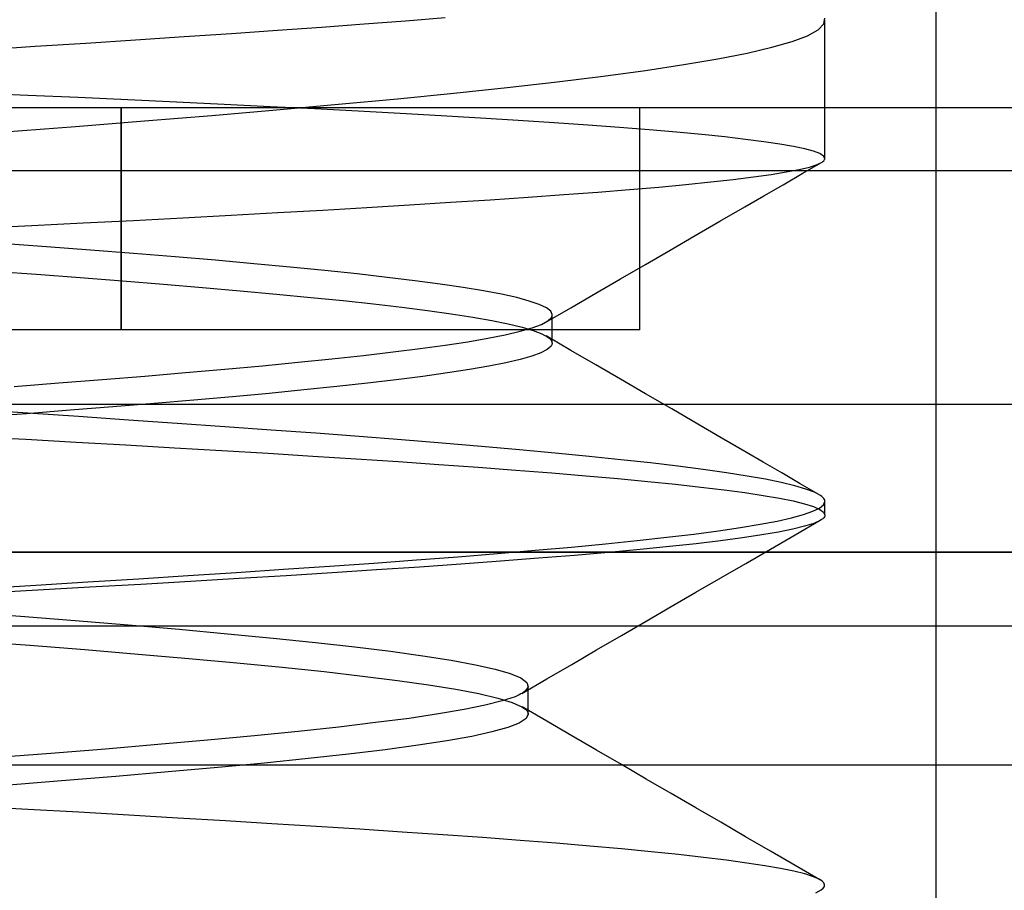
# Model space of a CAD drawing. Header units: millimetres. Extents: x 0 to 93, y -50 to 1.2.
# Tile 57 of 137: x 8 to 9.3, y -1.5 to -0.3. Entities that reach past the tile are written whole.
import ezdxf

# ---------------------------------------------------------------- set-up
doc = ezdxf.new("R2010")
doc.units = ezdxf.units.MM
doc.layers.add('MAIN-1', color=7, linetype='Continuous')
doc.layers.add('MAIN-2', color=7, linetype='Continuous')

msp = doc.modelspace()

# ---------------------------------------------------------------- linework, layer by layer
at = {"layer": 'MAIN-1'}
msp.add_line((90.5, -1), (2.5, -1), dxfattribs=at)
at = {"layer": 'MAIN-2'}
for p, q in [((9.25, -9), (9.25, 0)), ((8.5875, -0.2783), (8.5339, -0.2827)), ((8.5875, -0.2783), (8.5339, -0.2827)), ((9.0984, -0.2867), (9.0997, -0.2787)), ((9.0984, -0.2867), (9.0997, -0.2787)), ((8.4206, -0.2913), (8.3609, -0.2956)), ((8.4206, -0.2913), (8.3609, -0.2956)), ((8.4782, -0.287), (8.4206, -0.2913)), ((8.4782, -0.287), (8.4206, -0.2913)), ((8.5339, -0.2827), (8.4782, -0.287)), ((8.5339, -0.2827), (8.4782, -0.287)), ((9.0907, -0.2946), (9.0984, -0.2867)), ((9.0907, -0.2946), (9.0984, -0.2867)), ((9.1, -0.4683), (9.1, -0.2812)), ((9.1, -0.4683), (9.1, -0.2812)), ((8.2352, -0.3042), (8.1694, -0.3086)), ((8.2352, -0.3042), (8.1694, -0.3086)), ((8.2992, -0.2999), (8.2352, -0.3042)), ((8.2992, -0.2999), (8.2352, -0.3042)), ((8.3609, -0.2956), (8.2992, -0.2999)), ((8.3609, -0.2956), (8.2992, -0.2999)), ((9.0556, -0.3103), (9.0764, -0.3025)), ((9.0556, -0.3103), (9.0764, -0.3025)), ((9.0764, -0.3025), (9.0907, -0.2946)), ((9.0764, -0.3025), (9.0907, -0.2946)), ((8.0342, -0.3173), (7.9652, -0.3216)), ((8.0342, -0.3173), (7.9652, -0.3216)), ((8.1023, -0.3129), (8.0342, -0.3173)), ((8.1023, -0.3129), (8.0342, -0.3173)), ((8.1694, -0.3086), (8.1023, -0.3129)), ((8.1694, -0.3086), (8.1023, -0.3129)), ((8.995, -0.326), (9.0285, -0.3182)), ((8.995, -0.326), (9.0285, -0.3182)), ((9.0285, -0.3182), (9.0556, -0.3103)), ((9.0285, -0.3182), (9.0556, -0.3103)), ((8.9554, -0.3338), (8.995, -0.326)), ((8.9554, -0.3338), (8.995, -0.326)), ((8.858, -0.3493), (8.9096, -0.3416)), ((8.858, -0.3493), (8.9096, -0.3416)), ((8.9096, -0.3416), (8.9554, -0.3338)), ((8.9096, -0.3416), (8.9554, -0.3338)), ((8.7384, -0.3648), (8.8008, -0.3571)), ((8.7384, -0.3648), (8.8008, -0.3571)), ((8.8008, -0.3571), (8.858, -0.3493)), ((8.8008, -0.3571), (8.858, -0.3493)), ((8.6711, -0.3724), (8.7384, -0.3648)), ((8.6711, -0.3724), (8.7384, -0.3648)), ((8.0239, -0.3831), (7.9546, -0.3801)), ((8.0239, -0.3831), (7.9546, -0.3801)), ((8.0921, -0.3862), (8.0239, -0.3831)), ((8.0921, -0.3862), (8.0239, -0.3831)), ((8.5233, -0.3876), (8.5993, -0.38)), ((8.5233, -0.3876), (8.5993, -0.38)), ((8.5993, -0.38), (8.6711, -0.3724)), ((8.5993, -0.38), (8.6711, -0.3724)), ((8.1592, -0.3893), (8.0921, -0.3862)), ((8.1592, -0.3893), (8.0921, -0.3862)), ((8.2249, -0.3923), (8.1592, -0.3893)), ((8.2249, -0.3923), (8.1592, -0.3893)), ((8.2889, -0.3954), (8.2249, -0.3923)), ((8.2889, -0.3954), (8.2249, -0.3923)), ((8.3511, -0.3985), (8.2889, -0.3954)), ((8.3511, -0.3985), (8.2889, -0.3954)), ((8.4114, -0.4015), (8.3511, -0.3985)), ((8.4114, -0.4015), (8.3511, -0.3985)), ((8.3596, -0.4026), (8.4434, -0.3951)), ((8.3596, -0.4026), (8.4434, -0.3951)), ((8.4434, -0.3951), (8.5233, -0.3876)), ((8.4434, -0.3951), (8.5233, -0.3876)), ((10.51, -0.4), (7.6, -0.4)), ((8.15, -0.4), (8.15, -0.7)), ((8.15, -0.7), (8.15, -0.4)), ((8.15, -0.4), (8.15, -0.7)), ((8.15, -0.7), (8.15, -0.4)), ((8.1817, -0.4176), (8.2723, -0.4101)), ((8.1817, -0.4176), (8.2723, -0.4101)), ((8.2723, -0.4101), (8.3596, -0.4026)), ((8.2723, -0.4101), (8.3596, -0.4026)), ((8.4699, -0.4046), (8.4114, -0.4015)), ((8.4699, -0.4046), (8.4114, -0.4015)), ((8.5267, -0.4077), (8.4699, -0.4046)), ((8.5267, -0.4077), (8.4699, -0.4046)), ((8.5819, -0.4108), (8.5267, -0.4077)), ((8.5819, -0.4108), (8.5267, -0.4077)), ((8.6351, -0.414), (8.5819, -0.4108)), ((8.6351, -0.414), (8.5819, -0.4108)), ((8.85, -0.4), (8.85, -0.4)), ((8.85, -0.4), (8.85, -0.4)), ((8.85, -0.7), (8.85, -0.4)), ((7.993, -0.4325), (8.0884, -0.4251)), ((7.993, -0.4325), (8.0884, -0.4251)), ((8.0884, -0.4251), (8.1817, -0.4176)), ((8.0884, -0.4251), (8.1817, -0.4176)), ((8.686, -0.4171), (8.6351, -0.414)), ((8.686, -0.4171), (8.6351, -0.414)), ((8.7344, -0.4203), (8.686, -0.4171)), ((8.7344, -0.4203), (8.686, -0.4171)), ((8.78, -0.4235), (8.7344, -0.4203)), ((8.78, -0.4235), (8.7344, -0.4203)), ((8.8228, -0.4267), (8.78, -0.4235)), ((8.8228, -0.4267), (8.78, -0.4235)), ((8.8628, -0.4298), (8.8228, -0.4267)), ((8.8628, -0.4298), (8.8228, -0.4267)), ((8.8998, -0.433), (8.8628, -0.4298)), ((8.8998, -0.433), (8.8628, -0.4298)), ((8.9338, -0.4361), (8.8998, -0.433)), ((8.9338, -0.4361), (8.8998, -0.433)), ((8.9648, -0.4393), (8.9338, -0.4361)), ((8.9648, -0.4393), (8.9338, -0.4361)), ((8.9928, -0.4425), (8.9648, -0.4393)), ((8.9928, -0.4425), (8.9648, -0.4393)), ((9.0176, -0.4457), (8.9928, -0.4425)), ((9.0176, -0.4457), (8.9928, -0.4425)), ((9.0392, -0.4489), (9.0176, -0.4457)), ((9.0392, -0.4489), (9.0176, -0.4457)), ((9.0576, -0.4521), (9.0392, -0.4489)), ((9.0576, -0.4521), (9.0392, -0.4489)), ((9.0728, -0.4553), (9.0576, -0.4521)), ((9.0728, -0.4553), (9.0576, -0.4521)), ((9.0846, -0.4586), (9.0728, -0.4553)), ((9.0846, -0.4586), (9.0728, -0.4553)), ((9.0931, -0.4618), (9.0846, -0.4586)), ((9.0931, -0.4618), (9.0846, -0.4586)), ((9.0983, -0.4651), (9.0931, -0.4618)), ((9.0983, -0.4651), (9.0931, -0.4618)), ((9.1, -0.4683), (9.0983, -0.4651)), ((9.1, -0.4683), (9.0983, -0.4651)), ((9.0694, -0.4888), (9.0953, -0.4738)), ((9.0694, -0.4888), (9.0953, -0.4738)), ((9.079, -0.4799), (9.0894, -0.4765)), ((9.079, -0.4799), (9.0894, -0.4765)), ((9.0894, -0.4765), (9.0963, -0.4732)), ((9.0894, -0.4765), (9.0963, -0.4732)), ((9.0963, -0.4732), (9.0974, -0.4724)), ((9.0963, -0.4732), (9.0974, -0.4724)), ((9.0974, -0.4724), (9.0984, -0.4716)), ((9.0974, -0.4724), (9.0984, -0.4716)), ((9.0984, -0.4716), (9.0991, -0.4708)), ((9.0984, -0.4716), (9.0991, -0.4708)), ((9.0991, -0.4708), (9.0996, -0.4699)), ((9.0991, -0.4708), (9.0996, -0.4699)), ((9.0996, -0.4699), (9.0999, -0.4691)), ((9.0996, -0.4699), (9.0999, -0.4691)), ((9.0999, -0.4691), (9.1, -0.4683)), ((9.0999, -0.4691), (9.1, -0.4683)), ((10.51, -0.4852), (7.6, -0.4852)), ((10.51, -0.4852), (7.6, -0.4852)), ((9.0035, -0.4933), (9.0273, -0.49)), ((9.0035, -0.4933), (9.0273, -0.49)), ((9.0273, -0.49), (9.0479, -0.4866)), ((9.0273, -0.49), (9.0479, -0.4866)), ((9.0435, -0.5038), (9.0694, -0.4888)), ((9.0435, -0.5038), (9.0694, -0.4888)), ((9.0479, -0.4866), (9.0652, -0.4833)), ((9.0479, -0.4866), (9.0652, -0.4833)), ((9.0652, -0.4833), (9.079, -0.4799)), ((9.0652, -0.4833), (9.079, -0.4799)), ((8.8758, -0.5069), (8.9125, -0.5034)), ((8.8758, -0.5069), (8.9125, -0.5034)), ((8.9125, -0.5034), (8.946, -0.5)), ((8.9125, -0.5034), (8.946, -0.5)), ((8.946, -0.5), (8.9763, -0.4966)), ((8.946, -0.5), (8.9763, -0.4966)), ((8.9763, -0.4966), (9.0035, -0.4933)), ((8.9763, -0.4966), (9.0035, -0.4933)), ((9.0177, -0.5188), (9.0435, -0.5038)), ((9.0177, -0.5188), (9.0435, -0.5038)), ((8.6994, -0.5206), (8.7478, -0.5172)), ((8.6994, -0.5206), (8.7478, -0.5172)), ((8.7478, -0.5172), (8.7934, -0.5137)), ((8.7478, -0.5172), (8.7934, -0.5137)), ((8.7934, -0.5137), (8.8361, -0.5103)), ((8.7934, -0.5137), (8.8361, -0.5103)), ((8.8361, -0.5103), (8.8758, -0.5069)), ((8.8361, -0.5103), (8.8758, -0.5069)), ((8.4816, -0.5345), (8.5391, -0.531)), ((8.4816, -0.5345), (8.5391, -0.531)), ((8.5391, -0.531), (8.5947, -0.5275)), ((8.5391, -0.531), (8.5947, -0.5275)), ((8.5947, -0.5275), (8.6483, -0.5241)), ((8.5947, -0.5275), (8.6483, -0.5241)), ((8.6483, -0.5241), (8.6994, -0.5206)), ((8.6483, -0.5241), (8.6994, -0.5206)), ((8.9918, -0.5337), (9.0177, -0.5188)), ((8.9918, -0.5337), (9.0177, -0.5188)), ((8.2335, -0.5484), (8.2984, -0.5449)), ((8.2335, -0.5484), (8.2984, -0.5449)), ((8.2984, -0.5449), (8.3614, -0.5414)), ((8.2984, -0.5449), (8.3614, -0.5414)), ((8.3614, -0.5414), (8.4224, -0.538)), ((8.3614, -0.5414), (8.4224, -0.538)), ((8.4224, -0.538), (8.4816, -0.5345)), ((8.4224, -0.538), (8.4816, -0.5345)), ((8.9583, -0.5532), (8.9918, -0.5337)), ((8.9583, -0.5532), (8.9918, -0.5337)), ((8.0296, -0.5589), (8.0988, -0.5554)), ((8.0296, -0.5589), (8.0988, -0.5554)), ((8.0988, -0.5554), (8.1669, -0.5519)), ((8.0988, -0.5554), (8.1669, -0.5519)), ((8.1669, -0.5519), (8.2335, -0.5484)), ((8.1669, -0.5519), (8.2335, -0.5484)), ((8.9248, -0.5726), (8.9583, -0.5532)), ((8.9248, -0.5726), (8.9583, -0.5532)), ((7.9593, -0.5624), (8.0296, -0.5589)), ((7.9593, -0.5624), (8.0296, -0.5589)), ((8.0493, -0.5876), (7.988, -0.5831)), ((8.0493, -0.5876), (7.988, -0.5831)), ((8.8912, -0.592), (8.9248, -0.5726)), ((8.8912, -0.592), (8.9248, -0.5726)), ((8.1089, -0.5922), (8.0493, -0.5876)), ((8.1089, -0.5922), (8.0493, -0.5876)), ((8.1669, -0.5968), (8.1089, -0.5922)), ((8.1669, -0.5968), (8.1089, -0.5922)), ((8.2231, -0.6013), (8.1669, -0.5968)), ((8.2231, -0.6013), (8.1669, -0.5968)), ((8.8577, -0.6115), (8.8912, -0.592)), ((8.8577, -0.6115), (8.8912, -0.592)), ((8.2773, -0.6059), (8.2231, -0.6013)), ((8.2773, -0.6059), (8.2231, -0.6013)), ((8.3291, -0.6105), (8.2773, -0.6059)), ((8.3291, -0.6105), (8.2773, -0.6059)), ((8.3784, -0.6151), (8.3291, -0.6105)), ((8.3784, -0.6151), (8.3291, -0.6105)), ((7.975, -0.6203), (8.0356, -0.6247)), ((7.975, -0.6203), (8.0356, -0.6247)), ((8.4249, -0.6197), (8.3784, -0.6151)), ((8.4249, -0.6197), (8.3784, -0.6151)), ((8.4685, -0.6243), (8.4249, -0.6197)), ((8.4685, -0.6243), (8.4249, -0.6197)), ((8.5091, -0.6289), (8.4685, -0.6243)), ((8.5091, -0.6289), (8.4685, -0.6243)), ((8.8242, -0.6309), (8.8577, -0.6115)), ((8.8242, -0.6309), (8.8577, -0.6115)), ((8.0356, -0.6247), (8.0947, -0.6292)), ((8.0356, -0.6247), (8.0947, -0.6292)), ((8.0947, -0.6292), (8.1519, -0.6337)), ((8.0947, -0.6292), (8.1519, -0.6337)), ((8.1519, -0.6337), (8.2071, -0.6381)), ((8.1519, -0.6337), (8.2071, -0.6381)), ((8.5466, -0.6335), (8.5091, -0.6289)), ((8.5466, -0.6335), (8.5091, -0.6289)), ((8.5809, -0.638), (8.5466, -0.6335)), ((8.5809, -0.638), (8.5466, -0.6335)), ((8.7906, -0.6504), (8.8242, -0.6309)), ((8.7906, -0.6504), (8.8242, -0.6309)), ((8.2071, -0.6381), (8.26, -0.6426)), ((8.2071, -0.6381), (8.26, -0.6426)), ((8.26, -0.6426), (8.3108, -0.647)), ((8.26, -0.6426), (8.3108, -0.647)), ((8.3108, -0.647), (8.3596, -0.6515)), ((8.3108, -0.647), (8.3596, -0.6515)), ((8.6118, -0.6426), (8.5809, -0.638)), ((8.6118, -0.6426), (8.5809, -0.638)), ((8.6393, -0.6472), (8.6118, -0.6426)), ((8.6393, -0.6472), (8.6118, -0.6426)), ((8.6634, -0.6518), (8.6393, -0.6472)), ((8.6634, -0.6518), (8.6393, -0.6472)), ((8.7571, -0.6699), (8.7906, -0.6504)), ((8.7571, -0.6699), (8.7906, -0.6504)), ((8.3596, -0.6515), (8.406, -0.656)), ((8.3596, -0.6515), (8.406, -0.656)), ((8.406, -0.656), (8.4499, -0.6604)), ((8.406, -0.656), (8.4499, -0.6604)), ((8.4499, -0.6604), (8.4909, -0.6649)), ((8.4499, -0.6604), (8.4909, -0.6649)), ((8.684, -0.6563), (8.6634, -0.6518)), ((8.684, -0.6563), (8.6634, -0.6518)), ((8.701, -0.6609), (8.684, -0.6563)), ((8.701, -0.6609), (8.684, -0.6563)), ((8.7144, -0.6655), (8.701, -0.6609)), ((8.7144, -0.6655), (8.701, -0.6609)), ((8.4909, -0.6649), (8.5289, -0.6694)), ((8.4909, -0.6649), (8.5289, -0.6694)), ((8.5289, -0.6694), (8.5638, -0.6738)), ((8.5289, -0.6694), (8.5638, -0.6738)), ((8.5638, -0.6738), (8.5957, -0.6783)), ((8.5638, -0.6738), (8.5957, -0.6783)), ((8.724, -0.6701), (8.7144, -0.6655)), ((8.724, -0.6701), (8.7144, -0.6655)), ((8.7235, -0.6894), (8.7571, -0.6699)), ((8.7235, -0.6894), (8.7571, -0.6699)), ((8.7299, -0.6747), (8.724, -0.6701)), ((8.7299, -0.6747), (8.724, -0.6701)), ((8.732, -0.6793), (8.7299, -0.6747)), ((8.732, -0.6793), (8.7299, -0.6747)), ((8.5957, -0.6783), (8.6246, -0.6828)), ((8.5957, -0.6783), (8.6246, -0.6828)), ((8.6246, -0.6828), (8.6503, -0.6873)), ((8.6246, -0.6828), (8.6503, -0.6873)), ((8.6503, -0.6873), (8.6726, -0.6918)), ((8.6503, -0.6873), (8.6726, -0.6918)), ((8.7173, -0.6925), (8.7259, -0.6878)), ((8.7173, -0.6925), (8.7259, -0.6878)), ((8.7259, -0.6878), (8.7308, -0.6832)), ((8.7259, -0.6878), (8.7308, -0.6832)), ((8.7308, -0.6832), (8.7312, -0.6825)), ((8.7308, -0.6832), (8.7312, -0.6825)), ((8.7312, -0.6825), (8.7315, -0.6819)), ((8.7312, -0.6825), (8.7315, -0.6819)), ((8.7315, -0.6819), (8.7317, -0.6812)), ((8.7315, -0.6819), (8.7317, -0.6812)), ((8.7317, -0.6812), (8.7319, -0.6806)), ((8.7317, -0.6812), (8.7319, -0.6806)), ((8.7319, -0.6806), (8.732, -0.68)), ((8.7319, -0.6806), (8.732, -0.68)), ((8.732, -0.68), (8.732, -0.6793)), ((8.732, -0.68), (8.732, -0.6793)), ((8.732, -0.7177), (8.732, -0.6796)), ((8.732, -0.7177), (8.732, -0.6796)), ((8.15, -0.7), (7.95, -0.7)), ((8.85, -0.7), (8.15, -0.7)), ((8.6685, -0.7065), (8.6885, -0.7018)), ((8.6685, -0.7065), (8.6885, -0.7018)), ((8.6726, -0.6918), (8.6913, -0.6963)), ((8.6726, -0.6918), (8.6913, -0.6963)), ((8.6885, -0.7018), (8.7048, -0.6971)), ((8.6885, -0.7018), (8.7048, -0.6971)), ((8.6913, -0.6963), (8.7064, -0.7007)), ((8.6913, -0.6963), (8.7064, -0.7007)), ((8.7048, -0.6971), (8.7173, -0.6925)), ((8.7048, -0.6971), (8.7173, -0.6925)), ((8.7064, -0.7007), (8.718, -0.7051)), ((8.7064, -0.7007), (8.718, -0.7051)), ((8.85, -0.7), (8.85, -0.7)), ((8.85, -0.7), (8.85, -0.7)), ((8.5875, -0.7204), (8.6179, -0.7158)), ((8.5875, -0.7204), (8.6179, -0.7158)), ((8.6179, -0.7158), (8.6449, -0.7111)), ((8.6179, -0.7158), (8.6449, -0.7111)), ((8.6449, -0.7111), (8.6685, -0.7065)), ((8.6449, -0.7111), (8.6685, -0.7065)), ((8.718, -0.7051), (8.7261, -0.7096)), ((8.718, -0.7051), (8.7261, -0.7096)), ((8.7572, -0.7276), (8.7237, -0.7081)), ((8.7261, -0.7096), (8.7286, -0.7117)), ((8.7261, -0.7096), (8.7286, -0.7117)), ((8.7286, -0.7117), (8.7305, -0.7137)), ((8.7286, -0.7117), (8.7305, -0.7137)), ((8.7305, -0.7137), (8.7315, -0.7158)), ((8.7305, -0.7137), (8.7315, -0.7158)), ((8.7315, -0.7158), (8.7319, -0.7178)), ((8.7315, -0.7158), (8.7319, -0.7178)), ((8.4773, -0.7344), (8.5171, -0.7297)), ((8.4773, -0.7344), (8.5171, -0.7297)), ((8.5171, -0.7297), (8.5538, -0.7251)), ((8.5171, -0.7297), (8.5538, -0.7251)), ((8.5538, -0.7251), (8.5875, -0.7204)), ((8.5538, -0.7251), (8.5875, -0.7204)), ((8.7166, -0.7309), (8.7043, -0.7354)), ((8.7166, -0.7309), (8.7043, -0.7354)), ((8.7253, -0.7264), (8.7166, -0.7309)), ((8.7253, -0.7264), (8.7166, -0.7309)), ((8.7304, -0.7219), (8.7253, -0.7264)), ((8.7304, -0.7219), (8.7253, -0.7264)), ((8.7315, -0.7199), (8.7304, -0.7219)), ((8.7315, -0.7199), (8.7304, -0.7219)), ((8.7319, -0.7178), (8.7315, -0.7199)), ((8.7319, -0.7178), (8.7315, -0.7199)), ((8.7907, -0.7471), (8.7572, -0.7276)), ((8.3408, -0.7483), (8.3891, -0.7436)), ((8.3408, -0.7483), (8.3891, -0.7436)), ((8.3891, -0.7436), (8.4346, -0.739)), ((8.3891, -0.7436), (8.4346, -0.739)), ((8.4346, -0.739), (8.4773, -0.7344)), ((8.4346, -0.739), (8.4773, -0.7344)), ((8.6886, -0.7399), (8.6693, -0.7444)), ((8.6886, -0.7399), (8.6693, -0.7444)), ((8.7043, -0.7354), (8.6886, -0.7399)), ((8.7043, -0.7354), (8.6886, -0.7399)), ((8.2371, -0.7576), (8.2901, -0.7529)), ((8.2371, -0.7576), (8.2901, -0.7529)), ((8.2901, -0.7529), (8.3408, -0.7483)), ((8.2901, -0.7529), (8.3408, -0.7483)), ((8.6202, -0.7535), (8.5904, -0.7581)), ((8.6202, -0.7535), (8.5904, -0.7581)), ((8.6465, -0.749), (8.6202, -0.7535)), ((8.6465, -0.749), (8.6202, -0.7535)), ((8.6693, -0.7444), (8.6465, -0.749)), ((8.6693, -0.7444), (8.6465, -0.749)), ((8.8242, -0.7666), (8.7907, -0.7471)), ((8.066, -0.7716), (8.1248, -0.7669)), ((8.066, -0.7716), (8.1248, -0.7669)), ((8.1248, -0.7669), (8.1819, -0.7623)), ((8.1248, -0.7669), (8.1819, -0.7623)), ((8.1819, -0.7623), (8.2371, -0.7576)), ((8.1819, -0.7623), (8.2371, -0.7576)), ((8.5214, -0.7673), (8.4826, -0.7719)), ((8.5214, -0.7673), (8.4826, -0.7719)), ((8.5574, -0.7627), (8.5214, -0.7673)), ((8.5574, -0.7627), (8.5214, -0.7673)), ((8.5904, -0.7581), (8.5574, -0.7627)), ((8.5904, -0.7581), (8.5574, -0.7627)), ((8.8577, -0.7861), (8.8242, -0.7666)), ((8.0056, -0.7763), (8.066, -0.7716)), ((8.0056, -0.7763), (8.066, -0.7716)), ((8.3967, -0.781), (8.3497, -0.7856)), ((8.3967, -0.781), (8.3497, -0.7856)), ((8.441, -0.7764), (8.3967, -0.781)), ((8.441, -0.7764), (8.3967, -0.781)), ((8.4826, -0.7719), (8.441, -0.7764)), ((8.4826, -0.7719), (8.441, -0.7764)), ((8.2484, -0.7947), (8.1945, -0.7993)), ((8.2484, -0.7947), (8.1945, -0.7993)), ((8.3002, -0.7902), (8.2484, -0.7947)), ((8.3002, -0.7902), (8.2484, -0.7947)), ((8.3497, -0.7856), (8.3002, -0.7902)), ((8.3497, -0.7856), (8.3002, -0.7902)), ((8.8932, -0.8067), (8.8577, -0.7861)), ((5.9798, -0.8), (10.0212, -0.8)), ((8.0241, -0.8125), (7.9549, -0.8079)), ((8.0241, -0.8125), (7.9549, -0.8079)), ((8.0814, -0.8085), (8.0225, -0.8131)), ((8.0814, -0.8085), (8.0225, -0.8131)), ((8.1388, -0.8039), (8.0814, -0.8085)), ((8.1388, -0.8039), (8.0814, -0.8085)), ((8.1945, -0.7993), (8.1388, -0.8039)), ((8.1945, -0.7993), (8.1388, -0.8039)), ((8.9287, -0.8274), (8.8932, -0.8067)), ((8.0225, -0.8131), (7.9624, -0.8177)), ((8.0225, -0.8131), (7.9624, -0.8177)), ((8.0924, -0.817), (8.0241, -0.8125)), ((8.0924, -0.817), (8.0241, -0.8125)), ((8.1598, -0.8216), (8.0924, -0.817)), ((8.1598, -0.8216), (8.0924, -0.817)), ((8.2258, -0.8261), (8.1598, -0.8216)), ((8.2258, -0.8261), (8.1598, -0.8216)), ((8.2902, -0.8306), (8.2258, -0.8261)), ((8.2902, -0.8306), (8.2258, -0.8261)), ((8.3526, -0.8351), (8.2902, -0.8306)), ((8.3526, -0.8351), (8.2902, -0.8306)), ((8.413, -0.8395), (8.3526, -0.8351)), ((8.413, -0.8395), (8.3526, -0.8351)), ((8.9602, -0.8457), (8.9287, -0.8274)), ((7.9526, -0.8439), (8.0214, -0.8477)), ((7.9526, -0.8439), (8.0214, -0.8477)), ((8.0214, -0.8477), (8.0894, -0.8514)), ((8.0214, -0.8477), (8.0894, -0.8514)), ((8.4715, -0.844), (8.413, -0.8395)), ((8.4715, -0.844), (8.413, -0.8395)), ((8.5284, -0.8484), (8.4715, -0.844)), ((8.5284, -0.8484), (8.4715, -0.844)), ((8.5835, -0.8529), (8.5284, -0.8484)), ((8.5835, -0.8529), (8.5284, -0.8484)), ((8.9918, -0.864), (8.9602, -0.8457)), ((8.0894, -0.8514), (8.1563, -0.8552)), ((8.0894, -0.8514), (8.1563, -0.8552)), ((8.1563, -0.8552), (8.222, -0.859)), ((8.1563, -0.8552), (8.222, -0.859)), ((8.222, -0.859), (8.2861, -0.8628)), ((8.222, -0.859), (8.2861, -0.8628)), ((8.2861, -0.8628), (8.3484, -0.8666)), ((8.2861, -0.8628), (8.3484, -0.8666)), ((8.6367, -0.8574), (8.5835, -0.8529)), ((8.6367, -0.8574), (8.5835, -0.8529)), ((8.6876, -0.8619), (8.6367, -0.8574)), ((8.6876, -0.8619), (8.6367, -0.8574)), ((8.7359, -0.8663), (8.6876, -0.8619)), ((8.7359, -0.8663), (8.6876, -0.8619)), ((8.3484, -0.8666), (8.4087, -0.8703)), ((8.3484, -0.8666), (8.4087, -0.8703)), ((8.4087, -0.8703), (8.4672, -0.8741)), ((8.4087, -0.8703), (8.4672, -0.8741)), ((8.4672, -0.8741), (8.524, -0.8778)), ((8.4672, -0.8741), (8.524, -0.8778)), ((8.7816, -0.8708), (8.7359, -0.8663)), ((8.7816, -0.8708), (8.7359, -0.8663)), ((8.8245, -0.8752), (8.7816, -0.8708)), ((8.8245, -0.8752), (8.7816, -0.8708)), ((8.8645, -0.8796), (8.8245, -0.8752)), ((8.8645, -0.8796), (8.8245, -0.8752)), ((9.0167, -0.8786), (8.9918, -0.864)), ((8.524, -0.8778), (8.579, -0.8816)), ((8.524, -0.8778), (8.579, -0.8816)), ((8.579, -0.8816), (8.6321, -0.8854)), ((8.579, -0.8816), (8.6321, -0.8854)), ((8.6321, -0.8854), (8.683, -0.8892)), ((8.6321, -0.8854), (8.683, -0.8892)), ((8.683, -0.8892), (8.7315, -0.893)), ((8.683, -0.8892), (8.7315, -0.893)), ((8.9017, -0.8841), (8.8645, -0.8796)), ((8.9017, -0.8841), (8.8645, -0.8796)), ((8.9358, -0.8885), (8.9017, -0.8841)), ((8.9358, -0.8885), (8.9017, -0.8841)), ((8.967, -0.8929), (8.9358, -0.8885)), ((8.967, -0.8929), (8.9358, -0.8885)), ((9.0417, -0.8931), (9.0167, -0.8786)), ((8.7315, -0.893), (8.7775, -0.8968)), ((8.7315, -0.893), (8.7775, -0.8968)), ((8.7775, -0.8968), (8.8207, -0.9007)), ((8.7775, -0.8968), (8.8207, -0.9007)), ((8.8207, -0.9007), (8.8611, -0.9045)), ((8.8207, -0.9007), (8.8611, -0.9045)), ((8.9949, -0.8973), (8.967, -0.8929)), ((8.9949, -0.8973), (8.967, -0.8929)), ((9.0197, -0.9017), (8.9949, -0.8973)), ((9.0197, -0.9017), (8.9949, -0.8973)), ((9.0412, -0.9061), (9.0197, -0.9017)), ((9.0412, -0.9061), (9.0197, -0.9017)), ((9.0667, -0.9076), (9.0417, -0.8931)), ((8.8611, -0.9045), (8.8984, -0.9083)), ((8.8611, -0.9045), (8.8984, -0.9083)), ((8.8984, -0.9083), (8.9327, -0.9121)), ((8.8984, -0.9083), (8.9327, -0.9121)), ((8.9327, -0.9121), (8.9639, -0.9158)), ((8.9327, -0.9121), (8.9639, -0.9158)), ((8.9639, -0.9158), (8.992, -0.9196)), ((8.9639, -0.9158), (8.992, -0.9196)), ((9.0595, -0.9104), (9.0412, -0.9061)), ((9.0595, -0.9104), (9.0412, -0.9061)), ((9.0744, -0.9148), (9.0595, -0.9104)), ((9.0744, -0.9148), (9.0595, -0.9104)), ((9.0917, -0.9221), (9.0667, -0.9076)), ((9.0859, -0.9192), (9.0744, -0.9148)), ((9.0859, -0.9192), (9.0744, -0.9148)), ((8.992, -0.9196), (9.0169, -0.9234)), ((8.992, -0.9196), (9.0169, -0.9234)), ((9.0169, -0.9234), (9.0387, -0.9272)), ((9.0169, -0.9234), (9.0387, -0.9272)), ((9.0387, -0.9272), (9.0572, -0.931)), ((9.0387, -0.9272), (9.0572, -0.931)), ((9.094, -0.9235), (9.0859, -0.9192)), ((9.094, -0.9235), (9.0859, -0.9192)), ((9.0958, -0.9249), (9.094, -0.9235)), ((9.0973, -0.9262), (9.0958, -0.9249)), ((9.0984, -0.9275), (9.0973, -0.9262)), ((9.0993, -0.9288), (9.0984, -0.9275)), ((9.0998, -0.9302), (9.0993, -0.9288)), ((9.1, -0.9315), (9.0998, -0.9302)), ((9.0572, -0.931), (9.0725, -0.9347)), ((9.0572, -0.931), (9.0725, -0.9347)), ((9.0725, -0.9347), (9.0845, -0.9385)), ((9.0725, -0.9347), (9.0845, -0.9385)), ((9.0838, -0.9449), (9.0928, -0.9405)), ((9.0838, -0.9449), (9.0928, -0.9405)), ((9.0845, -0.9385), (9.0931, -0.9423)), ((9.0845, -0.9385), (9.0931, -0.9423)), ((9.0928, -0.9405), (9.0982, -0.936)), ((9.0928, -0.9405), (9.0982, -0.936)), ((9.0931, -0.9423), (9.0982, -0.9462)), ((9.0931, -0.9423), (9.0982, -0.9462)), ((9.0982, -0.936), (9.1, -0.9315)), ((9.0982, -0.936), (9.1, -0.9315)), ((9.1, -0.9497), (9.1, -0.9317)), ((9.0355, -0.9581), (9.055, -0.9537)), ((9.0355, -0.9581), (9.055, -0.9537)), ((9.055, -0.9537), (9.0712, -0.9493)), ((9.055, -0.9537), (9.0712, -0.9493)), ((9.0712, -0.9493), (9.0838, -0.9449)), ((9.0712, -0.9493), (9.0838, -0.9449)), ((9.0956, -0.9561), (9.0936, -0.9573)), ((9.0971, -0.9549), (9.0956, -0.9561)), ((9.0984, -0.9537), (9.0971, -0.9549)), ((9.0982, -0.9462), (9.1, -0.95)), ((9.0982, -0.9462), (9.1, -0.95)), ((9.0993, -0.9525), (9.0984, -0.9537)), ((9.0998, -0.9512), (9.0993, -0.9525)), ((9.1, -0.95), (9.0998, -0.9512)), ((8.9564, -0.9713), (8.9862, -0.9669)), ((8.9564, -0.9713), (8.9862, -0.9669)), ((8.9862, -0.9669), (9.0126, -0.9625)), ((8.9862, -0.9669), (9.0126, -0.9625)), ((9.0126, -0.9625), (9.0355, -0.9581)), ((9.0126, -0.9625), (9.0355, -0.9581)), ((9.0568, -0.9691), (9.0375, -0.973)), ((9.0568, -0.9691), (9.0375, -0.973)), ((9.0726, -0.9652), (9.0568, -0.9691)), ((9.0726, -0.9652), (9.0568, -0.9691)), ((9.06, -0.9765), (9.0934, -0.9571)), ((9.0849, -0.9613), (9.0726, -0.9652)), ((9.0849, -0.9613), (9.0726, -0.9652)), ((9.0936, -0.9573), (9.0849, -0.9613)), ((9.0936, -0.9573), (9.0849, -0.9613)), ((8.8467, -0.9844), (8.8866, -0.98)), ((8.8467, -0.9844), (8.8866, -0.98)), ((8.8866, -0.98), (8.9232, -0.9757)), ((8.8866, -0.98), (8.9232, -0.9757)), ((8.9232, -0.9757), (8.9564, -0.9713)), ((8.9232, -0.9757), (8.9564, -0.9713)), ((8.9888, -0.9808), (8.9593, -0.9847)), ((8.9888, -0.9808), (8.9593, -0.9847)), ((9.0149, -0.9769), (8.9888, -0.9808)), ((9.0149, -0.9769), (8.9888, -0.9808)), ((9.0375, -0.973), (9.0149, -0.9769)), ((9.0375, -0.973), (9.0149, -0.9769)), ((9.0265, -0.9959), (9.06, -0.9765)), ((8.7091, -0.9976), (8.7578, -0.9932)), ((8.7091, -0.9976), (8.7578, -0.9932)), ((8.7578, -0.9932), (8.8037, -0.9888)), ((8.7578, -0.9932), (8.8037, -0.9888)), ((8.8037, -0.9888), (8.8467, -0.9844)), ((8.8037, -0.9888), (8.8467, -0.9844)), ((8.8507, -0.9965), (8.808, -1.0005)), ((8.8507, -0.9965), (8.808, -1.0005)), ((8.8902, -0.9926), (8.8507, -0.9965)), ((8.8902, -0.9926), (8.8507, -0.9965)), ((8.9264, -0.9887), (8.8902, -0.9926)), ((8.9264, -0.9887), (8.8902, -0.9926)), ((8.9593, -0.9847), (8.9264, -0.9887)), ((8.9593, -0.9847), (8.9264, -0.9887)), ((8.9931, -1.0153), (9.0265, -0.9959)), ((2.5, -1), (90.5, -1)), ((8.5488, -1.0106), (8.6045, -1.0063)), ((8.5488, -1.0106), (8.6045, -1.0063)), ((8.6045, -1.0063), (8.658, -1.002)), ((8.6045, -1.0063), (8.658, -1.002)), ((8.658, -1.002), (8.7091, -0.9976)), ((8.658, -1.002), (8.7091, -0.9976)), ((8.7136, -1.0084), (8.6623, -1.0124)), ((8.7136, -1.0084), (8.6623, -1.0124)), ((8.7622, -1.0045), (8.7136, -1.0084)), ((8.7622, -1.0045), (8.7136, -1.0084)), ((8.808, -1.0005), (8.7622, -1.0045)), ((8.808, -1.0005), (8.7622, -1.0045)), ((8.3058, -1.0275), (8.3694, -1.0233)), ((8.3058, -1.0275), (8.3694, -1.0233)), ((8.3694, -1.0233), (8.4312, -1.0191)), ((8.3694, -1.0233), (8.4312, -1.0191)), ((8.4312, -1.0191), (8.491, -1.0149)), ((8.4312, -1.0191), (8.491, -1.0149)), ((8.491, -1.0149), (8.5488, -1.0106)), ((8.491, -1.0149), (8.5488, -1.0106)), ((8.5526, -1.0202), (8.4946, -1.0242)), ((8.5526, -1.0202), (8.4946, -1.0242)), ((8.6086, -1.0163), (8.5526, -1.0202)), ((8.6086, -1.0163), (8.5526, -1.0202)), ((8.6623, -1.0124), (8.6086, -1.0163)), ((8.6623, -1.0124), (8.6086, -1.0163)), ((8.9596, -1.0348), (8.9931, -1.0153)), ((8.1049, -1.0403), (8.1735, -1.036)), ((8.1049, -1.0403), (8.1735, -1.036)), ((8.1735, -1.036), (8.2405, -1.0318)), ((8.1735, -1.036), (8.2405, -1.0318)), ((8.2405, -1.0318), (8.3058, -1.0275)), ((8.2405, -1.0318), (8.3058, -1.0275)), ((8.3092, -1.0358), (8.2438, -1.0397)), ((8.3092, -1.0358), (8.2438, -1.0397)), ((8.3729, -1.0319), (8.3092, -1.0358)), ((8.3729, -1.0319), (8.3092, -1.0358)), ((8.4347, -1.028), (8.3729, -1.0319)), ((8.4347, -1.028), (8.3729, -1.0319)), ((8.4946, -1.0242), (8.4347, -1.028)), ((8.4946, -1.0242), (8.4347, -1.028)), ((8.926, -1.0542), (8.9596, -1.0348)), ((7.964, -1.0488), (8.0351, -1.0446)), ((7.964, -1.0488), (8.0351, -1.0446)), ((8.0351, -1.0446), (8.1049, -1.0403)), ((8.0351, -1.0446), (8.1049, -1.0403)), ((8.1079, -1.0475), (8.0378, -1.0514)), ((8.1079, -1.0475), (8.0378, -1.0514)), ((8.1766, -1.0436), (8.1079, -1.0475)), ((8.1766, -1.0436), (8.1079, -1.0475)), ((8.2438, -1.0397), (8.1766, -1.0436)), ((8.2438, -1.0397), (8.1766, -1.0436)), ((8.0378, -1.0514), (7.9664, -1.0554)), ((8.0378, -1.0514), (7.9664, -1.0554)), ((8.8925, -1.0737), (8.926, -1.0542)), ((8.8589, -1.0932), (8.8925, -1.0737)), ((7.9382, -1.0808), (8.0142, -1.0867)), ((7.9382, -1.0808), (8.0142, -1.0867)), ((8.0142, -1.0867), (8.088, -1.0925)), ((8.0142, -1.0867), (8.088, -1.0925)), ((10.5525, -1.1), (4.6475, -1.1)), ((8.088, -1.0925), (8.1595, -1.0984)), ((8.088, -1.0925), (8.1595, -1.0984)), ((8.1595, -1.0984), (8.2282, -1.1043)), ((8.1595, -1.0984), (8.2282, -1.1043)), ((8.8254, -1.1127), (8.8589, -1.0932)), ((8.2282, -1.1043), (8.2936, -1.1102)), ((8.2282, -1.1043), (8.2936, -1.1102)), ((8.2936, -1.1102), (8.3551, -1.1161)), ((8.2936, -1.1102), (8.3551, -1.1161)), ((8.3551, -1.1161), (8.4124, -1.1221)), ((8.3551, -1.1161), (8.4124, -1.1221)), ((8.7918, -1.1322), (8.8254, -1.1127)), ((7.9499, -1.1199), (8.0267, -1.1259)), ((7.9499, -1.1199), (8.0267, -1.1259)), ((8.0267, -1.1259), (8.1012, -1.1318)), ((8.0267, -1.1259), (8.1012, -1.1318)), ((8.4124, -1.1221), (8.4653, -1.128)), ((8.4124, -1.1221), (8.4653, -1.128)), ((8.4653, -1.128), (8.5138, -1.134)), ((8.4653, -1.128), (8.5138, -1.134)), ((8.1012, -1.1318), (8.1729, -1.1377)), ((8.1012, -1.1318), (8.1729, -1.1377)), ((8.1729, -1.1377), (8.2415, -1.1437)), ((8.1729, -1.1377), (8.2415, -1.1437)), ((8.5138, -1.134), (8.5575, -1.14)), ((8.5138, -1.134), (8.5575, -1.14)), ((8.5575, -1.14), (8.5957, -1.146)), ((8.5575, -1.14), (8.5957, -1.146)), ((8.7582, -1.1518), (8.7918, -1.1322)), ((8.2415, -1.1437), (8.3064, -1.1496)), ((8.2415, -1.1437), (8.3064, -1.1496)), ((8.3064, -1.1496), (8.3674, -1.1556)), ((8.3064, -1.1496), (8.3674, -1.1556)), ((8.3674, -1.1556), (8.4239, -1.1615)), ((8.3674, -1.1556), (8.4239, -1.1615)), ((8.5957, -1.146), (8.6282, -1.1521)), ((8.5957, -1.146), (8.6282, -1.1521)), ((8.6282, -1.1521), (8.6548, -1.1581)), ((8.6282, -1.1521), (8.6548, -1.1581)), ((8.7246, -1.1713), (8.7582, -1.1518)), ((8.4239, -1.1615), (8.4759, -1.1675)), ((8.4239, -1.1615), (8.4759, -1.1675)), ((8.4759, -1.1675), (8.523, -1.1734)), ((8.4759, -1.1675), (8.523, -1.1734)), ((8.6548, -1.1581), (8.6753, -1.164)), ((8.6548, -1.1581), (8.6753, -1.164)), ((8.6753, -1.164), (8.6896, -1.17)), ((8.6753, -1.164), (8.6896, -1.17)), ((8.523, -1.1734), (8.565, -1.1794)), ((8.523, -1.1734), (8.565, -1.1794)), ((8.565, -1.1794), (8.6018, -1.1853)), ((8.565, -1.1794), (8.6018, -1.1853)), ((8.6896, -1.17), (8.6976, -1.176)), ((8.6896, -1.17), (8.6976, -1.176)), ((8.691, -1.1909), (8.7246, -1.1713)), ((8.6995, -1.182), (8.6954, -1.1879)), ((8.6995, -1.182), (8.6954, -1.1879)), ((8.6976, -1.176), (8.6995, -1.182)), ((8.6976, -1.176), (8.6995, -1.182)), ((8.6996, -1.184), (8.6996, -1.1808)), ((8.6996, -1.184), (8.6996, -1.1808)), ((8.6018, -1.1853), (8.633, -1.1912)), ((8.6018, -1.1853), (8.633, -1.1912)), ((8.633, -1.1912), (8.6584, -1.1972)), ((8.633, -1.1912), (8.6584, -1.1972)), ((8.6818, -1.1953), (8.6646, -1.2011)), ((8.6818, -1.1953), (8.6646, -1.2011)), ((8.6847, -1.1941), (8.6818, -1.1953)), ((8.6847, -1.1941), (8.6818, -1.1953)), ((8.6873, -1.1928), (8.6847, -1.1941)), ((8.6873, -1.1928), (8.6847, -1.1941)), ((8.6897, -1.1916), (8.6873, -1.1928)), ((8.6897, -1.1916), (8.6873, -1.1928)), ((8.6918, -1.1904), (8.6897, -1.1916)), ((8.6918, -1.1904), (8.6897, -1.1916)), ((8.6937, -1.1891), (8.6918, -1.1904)), ((8.6937, -1.1891), (8.6918, -1.1904)), ((8.6954, -1.1879), (8.6937, -1.1891)), ((8.6954, -1.1879), (8.6937, -1.1891)), ((8.6996, -1.1872), (8.6996, -1.184)), ((8.6996, -1.1872), (8.6996, -1.184)), ((8.6996, -1.1903), (8.6996, -1.1872)), ((8.6996, -1.1903), (8.6996, -1.1872)), ((8.6996, -1.1935), (8.6996, -1.1903)), ((8.6996, -1.1935), (8.6996, -1.1903)), ((8.6996, -1.1967), (8.6996, -1.1935)), ((8.6996, -1.1967), (8.6996, -1.1935)), ((8.6416, -1.207), (8.6129, -1.2128)), ((8.6416, -1.207), (8.6129, -1.2128)), ((8.6646, -1.2011), (8.6416, -1.207)), ((8.6646, -1.2011), (8.6416, -1.207)), ((8.6584, -1.1972), (8.6778, -1.2031)), ((8.6584, -1.1972), (8.6778, -1.2031)), ((8.6778, -1.2031), (8.6911, -1.2091)), ((8.6778, -1.2031), (8.6911, -1.2091)), ((8.6911, -1.2091), (8.6937, -1.2107)), ((8.6911, -1.2091), (8.6937, -1.2107)), ((8.7248, -1.2286), (8.6912, -1.2091)), ((8.7248, -1.2286), (8.6912, -1.2091)), ((8.6996, -1.1999), (8.6996, -1.1967)), ((8.6996, -1.1999), (8.6996, -1.1967)), ((8.6996, -1.203), (8.6996, -1.1999)), ((8.6996, -1.203), (8.6996, -1.1999)), ((8.6996, -1.2062), (8.6996, -1.203)), ((8.6996, -1.2062), (8.6996, -1.203)), ((8.6996, -1.2094), (8.6996, -1.2062)), ((8.6996, -1.2094), (8.6996, -1.2062)), ((8.6996, -1.2126), (8.6996, -1.2094)), ((8.6996, -1.2126), (8.6996, -1.2094)), ((8.5785, -1.2187), (8.5387, -1.2246)), ((8.5785, -1.2187), (8.5387, -1.2246)), ((8.6129, -1.2128), (8.5785, -1.2187)), ((8.6129, -1.2128), (8.5785, -1.2187)), ((8.6937, -1.2107), (8.6959, -1.2124)), ((8.6937, -1.2107), (8.6959, -1.2124)), ((8.6959, -1.2124), (8.6975, -1.2141)), ((8.6959, -1.2124), (8.6975, -1.2141)), ((8.6996, -1.219), (8.6966, -1.225)), ((8.6996, -1.219), (8.6966, -1.225)), ((8.6975, -1.2141), (8.6987, -1.2157)), ((8.6975, -1.2141), (8.6987, -1.2157)), ((8.6987, -1.2157), (8.6994, -1.2174)), ((8.6987, -1.2157), (8.6994, -1.2174)), ((8.6994, -1.2174), (8.6996, -1.219)), ((8.6994, -1.2174), (8.6996, -1.219)), ((8.6996, -1.2158), (8.6996, -1.2126)), ((8.6996, -1.2158), (8.6996, -1.2126)), ((8.6996, -1.219), (8.6996, -1.2158)), ((8.6996, -1.219), (8.6996, -1.2158)), ((8.4936, -1.2304), (8.4437, -1.2363)), ((8.4936, -1.2304), (8.4437, -1.2363)), ((8.5387, -1.2246), (8.4936, -1.2304)), ((8.5387, -1.2246), (8.4936, -1.2304)), ((8.6873, -1.231), (8.672, -1.237)), ((8.6873, -1.231), (8.672, -1.237)), ((8.6966, -1.225), (8.6873, -1.231)), ((8.6966, -1.225), (8.6873, -1.231)), ((8.7583, -1.2481), (8.7248, -1.2286)), ((8.7583, -1.2481), (8.7248, -1.2286)), ((8.3301, -1.2482), (8.2668, -1.2541)), ((8.3301, -1.2482), (8.2668, -1.2541)), ((8.3891, -1.2422), (8.3301, -1.2482)), ((8.3891, -1.2422), (8.3301, -1.2482)), ((8.4437, -1.2363), (8.3891, -1.2422)), ((8.4437, -1.2363), (8.3891, -1.2422)), ((8.6233, -1.249), (8.5899, -1.255)), ((8.6233, -1.249), (8.5899, -1.255)), ((8.6506, -1.243), (8.6233, -1.249)), ((8.6506, -1.243), (8.6233, -1.249)), ((8.672, -1.237), (8.6506, -1.243)), ((8.672, -1.237), (8.6506, -1.243)), ((8.7919, -1.2676), (8.7583, -1.2481)), ((8.7919, -1.2676), (8.7583, -1.2481)), ((8.1997, -1.2601), (8.129, -1.266)), ((8.1997, -1.2601), (8.129, -1.266)), ((8.2668, -1.2541), (8.1997, -1.2601)), ((8.2668, -1.2541), (8.1997, -1.2601)), ((8.5509, -1.261), (8.5064, -1.267)), ((8.5509, -1.261), (8.5064, -1.267)), ((8.5899, -1.255), (8.5509, -1.261)), ((8.5899, -1.255), (8.5509, -1.261)), ((8.0553, -1.272), (7.979, -1.2779)), ((8.0553, -1.272), (7.979, -1.2779)), ((8.129, -1.266), (8.0553, -1.272)), ((8.129, -1.266), (8.0553, -1.272)), ((8.4568, -1.273), (8.4024, -1.279)), ((8.4568, -1.273), (8.4024, -1.279)), ((8.5064, -1.267), (8.4568, -1.273)), ((8.5064, -1.267), (8.4568, -1.273)), ((8.8254, -1.2871), (8.7919, -1.2676)), ((8.8254, -1.2871), (8.7919, -1.2676)), ((10.5525, -1.288), (4.6475, -1.288)), ((8.3435, -1.285), (8.2805, -1.291)), ((8.3435, -1.285), (8.2805, -1.291)), ((8.4024, -1.279), (8.3435, -1.285)), ((8.4024, -1.279), (8.3435, -1.285)), ((8.8589, -1.3066), (8.8254, -1.2871)), ((8.8589, -1.3066), (8.8254, -1.2871)), ((8.2136, -1.297), (8.1431, -1.303)), ((8.2136, -1.297), (8.1431, -1.303)), ((8.2805, -1.291), (8.2136, -1.297)), ((8.2805, -1.291), (8.2136, -1.297)), ((8.0694, -1.3091), (7.9931, -1.3151)), ((8.0694, -1.3091), (7.9931, -1.3151)), ((8.1431, -1.303), (8.0694, -1.3091)), ((8.1431, -1.303), (8.0694, -1.3091)), ((8.8925, -1.3261), (8.8589, -1.3066)), ((8.8925, -1.3261), (8.8589, -1.3066)), ((8.926, -1.3455), (8.8925, -1.3261)), ((8.926, -1.3455), (8.8925, -1.3261)), ((8.024, -1.3476), (7.9541, -1.3438)), ((8.024, -1.3476), (7.9541, -1.3438)), ((8.093, -1.3515), (8.024, -1.3476)), ((8.093, -1.3515), (8.024, -1.3476)), ((8.1606, -1.3554), (8.093, -1.3515)), ((8.1606, -1.3554), (8.093, -1.3515)), ((8.2266, -1.3593), (8.1606, -1.3554)), ((8.2266, -1.3593), (8.1606, -1.3554)), ((8.9595, -1.365), (8.926, -1.3455)), ((8.9595, -1.365), (8.926, -1.3455)), ((8.291, -1.3632), (8.2266, -1.3593)), ((8.291, -1.3632), (8.2266, -1.3593)), ((8.3533, -1.367), (8.291, -1.3632)), ((8.3533, -1.367), (8.291, -1.3632)), ((8.4138, -1.3707), (8.3533, -1.367)), ((8.4138, -1.3707), (8.3533, -1.367)), ((8.993, -1.3844), (8.9595, -1.365)), ((8.993, -1.3844), (8.9595, -1.365)), ((8.4724, -1.3744), (8.4138, -1.3707)), ((8.4724, -1.3744), (8.4138, -1.3707)), ((8.5293, -1.3781), (8.4724, -1.3744)), ((8.5293, -1.3781), (8.4724, -1.3744)), ((8.5845, -1.3819), (8.5293, -1.3781)), ((8.5845, -1.3819), (8.5293, -1.3781)), ((8.6378, -1.3856), (8.5845, -1.3819)), ((8.6378, -1.3856), (8.5845, -1.3819)), ((8.6888, -1.3895), (8.6378, -1.3856)), ((8.6888, -1.3895), (8.6378, -1.3856)), ((8.7372, -1.3933), (8.6888, -1.3895)), ((8.7372, -1.3933), (8.6888, -1.3895)), ((8.7828, -1.3972), (8.7372, -1.3933)), ((8.7828, -1.3972), (8.7372, -1.3933)), ((9.0264, -1.4038), (8.993, -1.3844)), ((9.0264, -1.4038), (8.993, -1.3844)), ((8.8256, -1.401), (8.7828, -1.3972)), ((8.8256, -1.401), (8.7828, -1.3972)), ((8.8655, -1.4049), (8.8256, -1.401)), ((8.8655, -1.4049), (8.8256, -1.401)), ((8.9024, -1.4087), (8.8655, -1.4049)), ((8.9024, -1.4087), (8.8655, -1.4049)), ((8.9362, -1.4126), (8.9024, -1.4087)), ((8.9362, -1.4126), (8.9024, -1.4087)), ((9.0598, -1.4232), (9.0264, -1.4038)), ((9.0598, -1.4232), (9.0264, -1.4038)), ((8.967, -1.4163), (8.9362, -1.4126)), ((8.967, -1.4163), (8.9362, -1.4126)), ((8.9945, -1.4201), (8.967, -1.4163)), ((8.9945, -1.4201), (8.967, -1.4163)), ((9.0189, -1.4237), (8.9945, -1.4201)), ((9.0189, -1.4237), (8.9945, -1.4201)), ((9.0402, -1.4274), (9.0189, -1.4237)), ((9.0402, -1.4274), (9.0189, -1.4237)), ((9.0582, -1.431), (9.0402, -1.4274)), ((9.0582, -1.431), (9.0402, -1.4274)), ((9.0731, -1.4347), (9.0582, -1.431)), ((9.0731, -1.4347), (9.0582, -1.431)), ((9.0933, -1.4426), (9.0598, -1.4232)), ((9.0933, -1.4426), (9.0598, -1.4232)), ((9.0847, -1.4385), (9.0731, -1.4347)), ((9.0847, -1.4385), (9.0731, -1.4347)), ((9.0931, -1.4423), (9.0847, -1.4385)), ((9.0931, -1.4423), (9.0847, -1.4385)), ((9.0965, -1.4446), (9.0931, -1.4423)), ((9.0965, -1.4446), (9.0931, -1.4423)), ((9.0986, -1.4469), (9.0965, -1.4446)), ((9.0986, -1.4469), (9.0965, -1.4446)), ((9.0996, -1.4493), (9.0986, -1.4469)), ((9.0996, -1.4493), (9.0986, -1.4469)), ((9.0877, -1.4602), (9.0951, -1.4563)), ((9.0877, -1.4602), (9.0951, -1.4563)), ((9.0951, -1.4563), (9.0978, -1.4539)), ((9.0951, -1.4563), (9.0978, -1.4539)), ((9.0978, -1.4539), (9.0993, -1.4516)), ((9.0978, -1.4539), (9.0993, -1.4516)), ((9.0993, -1.4516), (9.0996, -1.4493)), ((9.0993, -1.4516), (9.0996, -1.4493))]:
    msp.add_line(p, q, dxfattribs=at)

doc.saveas('drawing.dxf')
